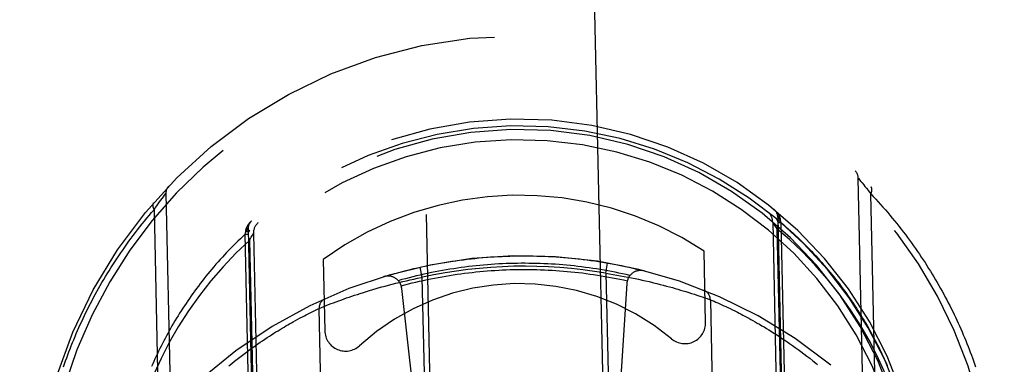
# Model space of a CAD drawing. Header units: inches. Extents: x 0 to 198, y 0 to 128.
# Tile 19 of 102: x 67.292 to 68.714, y 59.43 to 59.927. Entities that reach past the tile are written whole.
import ezdxf

# ---------------------------------------------------------------- set-up
doc = ezdxf.new("R2010")
doc.units = ezdxf.units.IN
doc.header["$LTSCALE"] = 10.872093
doc.header["$MEASUREMENT"] = 0
doc.linetypes.add('HIDDEN', pattern=[0.2, 0.1, -0.1])
doc.layers.get('0').update_dxf_attribs({"linetype": 'CONTINUOUS'})
doc.layers.add('DEFAULT_2', color=8, linetype='HIDDEN')
doc.layers.add('DIMENSIONS', color=7, linetype='CONTINUOUS')
doc.styles.get("Standard").update_dxf_attribs({"font": 'arial.ttf'})
doc.dimstyles.new('DIMSTYLE_1', dxfattribs={"dimtxt": 0.872093, "dimasz": 1.162791, "dimexe": 0.09, "dimexo": 0.07, "dimgap": 0.0375, "dimtad": 0, "dimtih": 1, "dimtoh": 1, "dimzin": 4, "dimdsep": 46, "dimtxsty": 'Standard', "dimblk": '_FILLED', "dimblk1": '_FILLED', "dimblk2": '_FILLED', "dimcen": 0.09, "dimazin": 1, "dimtfac": 1, "dimtofl": 0, "dimtmove": 0, "dimatfit": 3, "dimldrblk": '_FILLED', "dimfxl": 0, "dimtolj": 1, "dimtzin": 4, "dimarcsym": 0})

# ---------------------------------------------------------------- blocks, each defined once
blk = doc.blocks.new('_FILLED')
at = {"color": 0, "linetype": 'ByBlock'}
blk.add_solid([(0, 0), (-1, 0.2), (-1, -0.2)], dxfattribs=at)
blk = doc.blocks.new('*D24')
at = {"layer": 'DIMENSIONS', "color": 2, "linetype": 'Continuous'}
for p, q in [((64.2848, 74.5901), (61.9805, 74.5901)), ((65.5348, 74.5901), (67.8604, 74.5901))]:
    blk.add_line(p, q, dxfattribs=at)
at = {"layer": 'DIMENSIONS', "color": 2, "linetype": 'Continuous', "xscale": 1.1627906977, "yscale": 1.1627906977, "zscale": 1.1627906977}
blk.add_blockref('_FILLED', (64.2848, 74.5901), dxfattribs=at)
at = {"layer": 'DIMENSIONS', "color": 2, "linetype": 'Continuous', "xscale": 1.1627906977, "yscale": 1.1627906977, "zscale": 1.1627906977, "rotation": 180}
blk.add_blockref('_FILLED', (65.5348, 74.5901), dxfattribs=at)
at = {"layer": 'DIMENSIONS', "color": 2, "linetype": 'Continuous', "insert": (61.5445, 75.0261), "char_height": 0.87209, "width": 2.369888, "attachment_point": 3, "line_spacing_factor": 0.9}
blk.add_mtext('1.25', dxfattribs=at)

msp = doc.modelspace()

# ---------------------------------------------------------------- linework, layer by layer
at = {"layer": 'DEFAULT_2', "color": 8, "linetype": 'HIDDEN'}
for p, q in [((67.6869, 68.3418), (67.9359, 57.0901)), ((68.1859, 57.0956), (67.9368, 68.3473)), ((68.5033, 59.699), (68.5034, 59.6989)), ((68.5247, 58.7317), (68.5033, 59.699)), ((68.5034, 59.6989), (68.5034, 59.6989)), ((68.5034, 59.6989), (68.5035, 59.6988)), ((68.5035, 59.6988), (68.5053, 59.6966)), ((68.5053, 59.6966), (68.5072, 59.6943)), ((68.5072, 59.6943), (68.5091, 59.692)), ((68.5091, 59.692), (68.5111, 59.6895)), ((68.5111, 59.6895), (68.513, 59.6871)), ((68.513, 59.6871), (68.5152, 59.6844)), ((67.4962, 59.667), (67.4981, 59.6696)), ((67.4981, 59.6696), (67.4999, 59.672)), ((67.4999, 59.672), (67.5017, 59.6744)), ((67.5017, 59.6744), (67.5034, 59.6766)), ((67.5035, 59.6768), (67.5036, 59.6769)), ((67.5036, 59.6769), (67.525, 58.7096)), ((68.5176, 59.6813), (68.5197, 59.6785)), ((68.5197, 59.6785), (68.5214, 59.6763)), ((68.5418, 58.7552), (68.5214, 59.6763)), ((67.4865, 59.6534), (67.4886, 59.6564)), ((67.4865, 59.6534), (67.5069, 58.7323)), ((67.4886, 59.6564), (67.4906, 59.6592)), ((67.4906, 59.6592), (67.4924, 59.6617)), ((67.4924, 59.6617), (67.4944, 59.6646)), ((67.4944, 59.6646), (67.4962, 59.667)), ((68.387, 59.6426), (68.4095, 58.6267)), ((68.3871, 59.6388), (68.3906, 59.6389)), ((68.3901, 59.6415), (68.3903, 59.6408)), ((68.3903, 59.6408), (68.3906, 59.6389)), ((68.3906, 59.6389), (68.3916, 59.6351)), ((67.6222, 59.6257), (67.6447, 58.6097)), ((68.3797, 59.6356), (68.4019, 58.6328)), ((68.38, 59.6351), (68.3811, 59.6334)), ((68.3811, 59.6334), (68.383, 59.6303)), ((68.383, 59.6303), (68.3858, 59.6259)), ((68.3858, 59.6259), (68.4076, 58.6402)), ((68.3872, 59.635), (68.3916, 59.6351)), ((68.3916, 59.6351), (68.4145, 58.6018)), ((67.618, 59.618), (67.6189, 59.6218)), ((67.618, 59.618), (67.6224, 59.618)), ((67.6409, 58.5847), (67.618, 59.618)), ((67.6189, 59.6218), (67.6191, 59.6237)), ((67.6189, 59.6218), (67.6223, 59.6219)), ((67.6191, 59.6237), (67.6192, 59.6244)), ((67.6242, 59.609), (67.6268, 59.6136)), ((67.6268, 59.6136), (67.6286, 59.6167)), ((67.6299, 59.619), (67.6521, 58.6162)), ((67.6242, 59.609), (67.6461, 58.6234)), ((68.2829, 59.4909), (68.2806, 59.5937)), ((67.7307, 59.5815), (67.733, 59.4787)), ((67.8738, 59.5558), (67.8706, 59.5705)), ((68.1388, 59.5617), (68.1414, 59.5765)), ((67.8615, 59.5533), (67.8668, 59.5544)), ((67.8896, 58.8419), (67.8738, 59.5558)), ((68.1388, 59.5617), (68.1441, 59.5609)), ((68.1388, 59.5617), (68.1546, 58.8478)), ((68.1441, 59.5609), (68.1494, 59.56)), ((68.1494, 59.56), (68.1547, 59.5591)), ((68.1547, 59.5591), (68.16, 59.5581)), ((68.16, 59.5581), (68.1653, 59.5572)), ((68.1653, 59.5572), (68.1706, 59.5562)), ((68.1706, 59.5562), (68.1758, 59.5551)), ((68.1758, 59.5551), (68.181, 59.5541)), ((68.181, 59.5541), (68.1862, 59.553)), ((67.8024, 59.5382), (67.8071, 59.5396)), ((67.8071, 59.5396), (67.8103, 59.5405)), ((67.8103, 59.5405), (67.8152, 59.5419)), ((67.8152, 59.5419), (67.8202, 59.5432)), ((67.8202, 59.5432), (67.8252, 59.5446)), ((67.8252, 59.5446), (67.8303, 59.5459)), ((67.8303, 59.5459), (67.8354, 59.5472)), ((67.8354, 59.5472), (67.8406, 59.5485)), ((67.8406, 59.5485), (67.8458, 59.5497)), ((67.844, 59.5399), (67.8817, 59.2014)), ((67.8458, 59.5497), (67.851, 59.5509)), ((67.851, 59.5509), (67.8563, 59.5521)), ((67.8563, 59.5521), (67.8615, 59.5533)), ((68.1693, 59.5471), (68.1466, 59.2072)), ((68.1862, 59.553), (68.1913, 59.5519)), ((68.1913, 59.5519), (68.1963, 59.5507)), ((68.1963, 59.5507), (68.2013, 59.5496)), ((68.2078, 59.548), (68.2126, 59.5469)), ((68.2126, 59.5469), (68.2172, 59.5457)), ((68.2172, 59.5457), (68.2218, 59.5445)), ((68.2218, 59.5445), (68.2263, 59.5433)), ((68.2263, 59.5433), (68.2307, 59.5421)), ((68.2307, 59.5421), (68.2349, 59.541)), ((68.2349, 59.541), (68.239, 59.5398)), ((68.239, 59.5398), (68.243, 59.5387)), ((67.761, 59.5248), (67.7645, 59.5261)), ((67.7645, 59.5261), (67.7682, 59.5273)), ((67.7682, 59.5273), (67.772, 59.5286)), ((67.772, 59.5286), (67.776, 59.53)), ((67.776, 59.53), (67.7801, 59.5313)), ((67.7801, 59.5313), (67.7843, 59.5327)), ((67.7843, 59.5327), (67.7887, 59.534)), ((67.7887, 59.534), (67.7931, 59.5354)), ((67.7931, 59.5354), (67.7977, 59.5368)), ((67.7977, 59.5368), (67.8024, 59.5382)), ((68.243, 59.5387), (68.2468, 59.5375)), ((68.2468, 59.5375), (68.2505, 59.5364)), ((68.2505, 59.5364), (68.2541, 59.5354)), ((68.2541, 59.5354), (68.2585, 59.534)), ((68.2585, 59.534), (68.2627, 59.5327)), ((68.2627, 59.5327), (68.2666, 59.5314)), ((68.2666, 59.5314), (68.2702, 59.5302)), ((68.2702, 59.5302), (68.2743, 59.5289)), ((68.2743, 59.5289), (68.2779, 59.5277)), ((68.2779, 59.5277), (68.2816, 59.5264)), ((68.2816, 59.5264), (68.285, 59.5252)), ((68.285, 59.5252), (68.2885, 59.524)), ((67.7388, 58.88), (67.7248, 59.5111)), ((67.7248, 59.5111), (67.7249, 59.5111)), ((67.7249, 59.5111), (67.7282, 59.5125)), ((67.7282, 59.5125), (67.7317, 59.5138)), ((67.7317, 59.5138), (67.7351, 59.5152)), ((67.7351, 59.5152), (67.7384, 59.5165)), ((67.7384, 59.5165), (67.7422, 59.518)), ((67.7422, 59.518), (67.7456, 59.5192)), ((67.7456, 59.5192), (67.7493, 59.5206)), ((67.7493, 59.5206), (67.7533, 59.5221)), ((67.7533, 59.5221), (67.7576, 59.5236)), ((67.7576, 59.5236), (67.761, 59.5248)), ((68.2885, 59.524), (68.2895, 59.5236)), ((68.2895, 59.5236), (68.2896, 59.5236)), ((68.2897, 59.5236), (68.2897, 59.5236)), ((68.2897, 59.5236), (68.2922, 59.5225)), ((68.2897, 59.5236), (68.3036, 58.8925)), ((68.2922, 59.5225), (68.2951, 59.5213)), ((68.2951, 59.5213), (68.2978, 59.5201)), ((68.2978, 59.5201), (68.3004, 59.5189)), ((68.3004, 59.5189), (68.3033, 59.5176)), ((68.3033, 59.5176), (68.3065, 59.5161)), ((68.3065, 59.5161), (68.3092, 59.5149)), ((68.3092, 59.5149), (68.312, 59.5136)), ((68.312, 59.5136), (68.315, 59.5122)), ((68.315, 59.5122), (68.3182, 59.5107)), ((67.6943, 59.4955), (67.6976, 59.4973)), ((67.6976, 59.4973), (67.7007, 59.4989)), ((67.7007, 59.4989), (67.7036, 59.5005)), ((67.7036, 59.5005), (67.7063, 59.5019)), ((67.7063, 59.5019), (67.7089, 59.5032)), ((67.7089, 59.5032), (67.712, 59.5048)), ((67.712, 59.5048), (67.7148, 59.5062)), ((67.7148, 59.5062), (67.7179, 59.5077)), ((67.7179, 59.5077), (67.7208, 59.5091)), ((67.7208, 59.5091), (67.7234, 59.5104)), ((68.3182, 59.5107), (68.3216, 59.509)), ((68.3216, 59.509), (68.3251, 59.5073)), ((68.3251, 59.5073), (68.3288, 59.5054)), ((68.3288, 59.5054), (68.3313, 59.5041)), ((68.3313, 59.5041), (68.334, 59.5028)), ((68.334, 59.5028), (68.3367, 59.5013)), ((68.3367, 59.5013), (68.3394, 59.4999)), ((68.3394, 59.4999), (68.3423, 59.4984)), ((68.3423, 59.4984), (68.3452, 59.4968)), ((68.3452, 59.4968), (68.3482, 59.4952)), ((67.6685, 59.4807), (67.6714, 59.4824)), ((67.6714, 59.4824), (67.6742, 59.4841)), ((67.6742, 59.4841), (67.677, 59.4857)), ((67.677, 59.4857), (67.6797, 59.4873)), ((67.6797, 59.4873), (67.6823, 59.4888)), ((67.6823, 59.4888), (67.6848, 59.4902)), ((67.6848, 59.4902), (67.6873, 59.4917)), ((67.6873, 59.4917), (67.6909, 59.4937)), ((67.6909, 59.4937), (67.6943, 59.4955)), ((68.3482, 59.4952), (68.3512, 59.4935)), ((68.3512, 59.4935), (68.3543, 59.4917)), ((68.3543, 59.4917), (68.3575, 59.4899)), ((68.3575, 59.4899), (68.3607, 59.4881)), ((68.3607, 59.4881), (68.364, 59.4861)), ((68.364, 59.4861), (68.3674, 59.4842)), ((68.3674, 59.4842), (68.3708, 59.4821)), ((67.6465, 59.4667), (67.6499, 59.4689)), ((67.6499, 59.4689), (67.6531, 59.471)), ((67.6531, 59.471), (67.6563, 59.4731)), ((67.6563, 59.4731), (67.6594, 59.4751)), ((67.6594, 59.4751), (67.6625, 59.477)), ((67.6625, 59.477), (67.6655, 59.4788)), ((67.6655, 59.4788), (67.6685, 59.4807)), ((68.3708, 59.4821), (68.3743, 59.48)), ((68.3743, 59.48), (68.3778, 59.4778)), ((68.3778, 59.4778), (68.3814, 59.4755)), ((68.3814, 59.4755), (68.3851, 59.4732)), ((68.3851, 59.4732), (68.3888, 59.4708)), ((68.3888, 59.4708), (68.3926, 59.4683)), ((68.3926, 59.4683), (68.3964, 59.4657)), ((67.6255, 59.4521), (67.6291, 59.4547)), ((67.6291, 59.4547), (67.6327, 59.4572)), ((67.6327, 59.4572), (67.6363, 59.4597)), ((67.6363, 59.4597), (67.6397, 59.4621)), ((67.6397, 59.4621), (67.6432, 59.4644)), ((67.6432, 59.4644), (67.6465, 59.4667)), ((68.3964, 59.4657), (68.4003, 59.4631)), ((68.4003, 59.4631), (68.4042, 59.4604)), ((68.4042, 59.4604), (68.4082, 59.4576)), ((68.4082, 59.4576), (68.4123, 59.4547)), ((68.4123, 59.4547), (68.4164, 59.4518)), ((67.6065, 59.4378), (67.6104, 59.4408)), ((67.6104, 59.4408), (67.6143, 59.4437)), ((67.6143, 59.4437), (67.618, 59.4466)), ((67.618, 59.4466), (67.6218, 59.4494)), ((67.6218, 59.4494), (67.6255, 59.4521)), ((68.4164, 59.4518), (68.4205, 59.4487)), ((68.4205, 59.4487), (68.4247, 59.4456)), ((68.4247, 59.4456), (68.429, 59.4423)), ((68.429, 59.4423), (68.4333, 59.439)), ((67.5945, 59.4282), (67.5986, 59.4315)), ((67.5986, 59.4315), (67.6026, 59.4347)), ((67.6026, 59.4347), (67.6065, 59.4378)), ((68.4333, 59.439), (68.4376, 59.4356))]:
    msp.add_line(p, q, dxfattribs=at)
for points in [[(68.5152, 59.6844), (68.5171, 59.6819), (68.5176, 59.6813)], [(68.5214, 59.6763), (68.5215, 59.6766), (68.5217, 59.6768), (68.5218, 59.6771), (68.5219, 59.6773), (68.522, 59.6776), (68.5221, 59.6778), (68.5222, 59.6781), (68.5223, 59.6783), (68.5224, 59.6786), (68.5225, 59.6788), (68.5226, 59.6791), (68.5226, 59.6793), (68.5227, 59.6796), (68.5228, 59.6798), (68.5228, 59.68), (68.5229, 59.6803), (68.5229, 59.6805), (68.523, 59.6808), (68.523, 59.681), (68.523, 59.6812), (68.5231, 59.6815), (68.5231, 59.6817), (68.5231, 59.6819), (68.5231, 59.6821), (68.5231, 59.6823), (68.5231, 59.6826), (68.5231, 59.6828), (68.5231, 59.683), (68.5231, 59.6832), (68.523, 59.6834), (68.523, 59.6836), (68.523, 59.6838), (68.5229, 59.684), (68.5229, 59.6842), (68.5228, 59.6844), (68.5228, 59.6845), (68.5227, 59.6847), (68.5227, 59.6849), (68.5226, 59.6851), (68.5225, 59.6852), (68.5224, 59.6854), (68.5223, 59.6855), (68.5222, 59.6857), (68.5221, 59.6858), (68.522, 59.686), (68.5219, 59.6861), (68.5218, 59.6863), (68.5217, 59.6864)], [(67.5034, 59.6766), (67.5035, 59.6768), (67.5035, 59.6768)], [(68.5214, 59.6763), (68.525, 59.6725), (68.5286, 59.6686), (68.5321, 59.6648), (68.5356, 59.6609), (68.539, 59.657), (68.5424, 59.6531), (68.5458, 59.6492), (68.5491, 59.6453), (68.5524, 59.6413), (68.5557, 59.6374), (68.5589, 59.6334), (68.562, 59.6295), (68.5652, 59.6255), (68.5682, 59.6215), (68.5713, 59.6175), (68.5743, 59.6135), (68.5773, 59.6094), (68.5802, 59.6054), (68.5831, 59.6014), (68.586, 59.5973), (68.5888, 59.5933), (68.5916, 59.5892), (68.5943, 59.5851), (68.597, 59.581), (68.5997, 59.577), (68.6023, 59.5729), (68.6049, 59.5688), (68.6075, 59.5647), (68.61, 59.5605), (68.6125, 59.5564), (68.6149, 59.5523), (68.6173, 59.5482), (68.6197, 59.544), (68.6221, 59.5399), (68.6244, 59.5357), (68.6266, 59.5316), (68.6289, 59.5274), (68.6311, 59.5233), (68.6332, 59.5191), (68.6354, 59.515), (68.6375, 59.5108), (68.6396, 59.5066), (68.6416, 59.5024), (68.6436, 59.4983), (68.6456, 59.4941), (68.6475, 59.4899), (68.6494, 59.4857), (68.6513, 59.4815), (68.6531, 59.4773), (68.6549, 59.4731), (68.6567, 59.4689), (68.6584, 59.4647), (68.6601, 59.4605), (68.6618, 59.4563), (68.6634, 59.4521), (68.6651, 59.4479), (68.6666, 59.4437), (68.6682, 59.4395), (68.6697, 59.4353), (68.6712, 59.4311), (68.6727, 59.4269)], [(67.3557, 59.4267), (67.3573, 59.4311), (67.3588, 59.4354), (67.3604, 59.4398), (67.362, 59.4441), (67.3636, 59.4485), (67.3653, 59.4529), (67.367, 59.4572), (67.3688, 59.4616), (67.3706, 59.4659), (67.3724, 59.4703), (67.3742, 59.4746), (67.3761, 59.479), (67.3781, 59.4833), (67.38, 59.4877), (67.382, 59.492), (67.384, 59.4964), (67.3861, 59.5007), (67.3882, 59.505), (67.3904, 59.5094), (67.3925, 59.5137), (67.3947, 59.518), (67.397, 59.5224), (67.3993, 59.5267), (67.4016, 59.531), (67.404, 59.5353), (67.4064, 59.5397), (67.4088, 59.544), (67.4113, 59.5483), (67.4138, 59.5526), (67.4164, 59.5569), (67.419, 59.5611), (67.4216, 59.5654), (67.4243, 59.5697), (67.427, 59.574), (67.4298, 59.5782), (67.4326, 59.5825), (67.4354, 59.5867), (67.4383, 59.591), (67.4412, 59.5952), (67.4442, 59.5994), (67.4472, 59.6037), (67.4502, 59.6079), (67.4533, 59.6121), (67.4564, 59.6162), (67.4596, 59.6204), (67.4628, 59.6246), (67.4661, 59.6287), (67.4694, 59.6329), (67.4727, 59.637), (67.4761, 59.6411), (67.4795, 59.6452), (67.483, 59.6493), (67.4865, 59.6534)], [(67.4858, 59.6635), (67.4857, 59.6633), (67.4856, 59.6632), (67.4855, 59.6631), (67.4854, 59.6629), (67.4853, 59.6627), (67.4852, 59.6626), (67.4851, 59.6624), (67.485, 59.6623), (67.485, 59.6621), (67.4849, 59.6619), (67.4848, 59.6617), (67.4848, 59.6616), (67.4847, 59.6614), (67.4847, 59.6612), (67.4846, 59.661), (67.4846, 59.6608), (67.4846, 59.6606), (67.4846, 59.6604), (67.4846, 59.6602), (67.4845, 59.66), (67.4845, 59.6598), (67.4845, 59.6596), (67.4845, 59.6594), (67.4846, 59.6591), (67.4846, 59.6589), (67.4846, 59.6587), (67.4846, 59.6585), (67.4847, 59.6582), (67.4847, 59.658), (67.4848, 59.6578), (67.4848, 59.6575), (67.4849, 59.6573), (67.4849, 59.6571), (67.485, 59.6568), (67.4851, 59.6566), (67.4851, 59.6564), (67.4852, 59.6561), (67.4853, 59.6559), (67.4854, 59.6556), (67.4855, 59.6554), (67.4856, 59.6551), (67.4857, 59.6549), (67.4859, 59.6546), (67.486, 59.6544), (67.4861, 59.6541), (67.4862, 59.6539), (67.4864, 59.6536), (67.4865, 59.6534)], [(68.3815, 59.6539), (68.3817, 59.6537), (68.3819, 59.6536), (68.3821, 59.6534), (68.3823, 59.6532), (68.3825, 59.6531), (68.3827, 59.6529), (68.3829, 59.6527), (68.383, 59.6526), (68.3832, 59.6524), (68.3834, 59.6522), (68.3836, 59.652), (68.3838, 59.6519), (68.384, 59.6517), (68.3841, 59.6515), (68.3843, 59.6513), (68.3845, 59.6511), (68.3847, 59.6509), (68.3848, 59.6507), (68.385, 59.6505), (68.3852, 59.6503), (68.3853, 59.6502), (68.3855, 59.65), (68.3857, 59.6498), (68.3858, 59.6496), (68.386, 59.6494), (68.3861, 59.6492), (68.3863, 59.649), (68.3864, 59.6487), (68.3866, 59.6485), (68.3867, 59.6483), (68.3869, 59.6481), (68.387, 59.6479), (68.3872, 59.6477), (68.3873, 59.6475), (68.3874, 59.6473), (68.3876, 59.6471), (68.3877, 59.6468), (68.3878, 59.6466), (68.388, 59.6464), (68.3881, 59.6462), (68.3882, 59.646), (68.3883, 59.6457), (68.3885, 59.6455), (68.3886, 59.6453), (68.3887, 59.6451), (68.3888, 59.6448), (68.3889, 59.6446), (68.389, 59.6444), (68.3891, 59.6441), (68.3892, 59.6439), (68.3893, 59.6437), (68.3894, 59.6434), (68.3895, 59.6432), (68.3896, 59.6429), (68.3897, 59.6427), (68.3898, 59.6425), (68.3899, 59.6422), (68.3899, 59.642), (68.39, 59.6417), (68.3901, 59.6415)], [(68.3858, 59.6259), (68.3866, 59.6282), (68.3871, 59.6305), (68.3874, 59.6327), (68.3874, 59.6347), (68.387, 59.6366), (68.3864, 59.6383), (68.3855, 59.6398), (68.3844, 59.6409)], [(68.3869, 59.6441), (68.387, 59.644), (68.387, 59.6439), (68.387, 59.6438), (68.387, 59.6437), (68.3871, 59.6436), (68.3871, 59.6435), (68.3872, 59.6434), (68.3872, 59.6433), (68.3873, 59.6432), (68.3874, 59.6432), (68.3875, 59.6431), (68.3875, 59.643), (68.3876, 59.6429), (68.3877, 59.6428), (68.3878, 59.6427), (68.3879, 59.6426), (68.3881, 59.6425), (68.3882, 59.6424), (68.3883, 59.6424), (68.3884, 59.6423), (68.3886, 59.6422), (68.3887, 59.6421), (68.3889, 59.642), (68.389, 59.642), (68.3892, 59.6419), (68.3894, 59.6418), (68.3895, 59.6417), (68.3897, 59.6416), (68.3899, 59.6416), (68.3901, 59.6415)], [(68.387, 59.6426), (68.3871, 59.6425), (68.3871, 59.6425), (68.3871, 59.6424), (68.3871, 59.6423), (68.3871, 59.6423), (68.3872, 59.6422), (68.3872, 59.6422), (68.3873, 59.6421), (68.3873, 59.642), (68.3874, 59.642), (68.3874, 59.6419), (68.3875, 59.6418), (68.3876, 59.6418), (68.3877, 59.6417), (68.3878, 59.6417), (68.3879, 59.6416), (68.388, 59.6416), (68.3881, 59.6415), (68.3882, 59.6414), (68.3883, 59.6414), (68.3885, 59.6413), (68.3886, 59.6413), (68.3887, 59.6412), (68.3889, 59.6412), (68.389, 59.6411), (68.3892, 59.6411), (68.3894, 59.641), (68.3895, 59.641), (68.3897, 59.6409), (68.3899, 59.6409), (68.3901, 59.6408), (68.3903, 59.6408)], [(67.6191, 59.6237), (67.6193, 59.6238), (67.6195, 59.6238), (67.6197, 59.6239), (67.6198, 59.6239), (67.62, 59.624), (67.6202, 59.624), (67.6203, 59.6241), (67.6205, 59.6242), (67.6206, 59.6242), (67.6207, 59.6243), (67.6209, 59.6243), (67.621, 59.6244), (67.6211, 59.6245), (67.6212, 59.6245), (67.6213, 59.6246), (67.6214, 59.6246), (67.6215, 59.6247), (67.6216, 59.6248), (67.6217, 59.6248), (67.6218, 59.6249), (67.6219, 59.625), (67.6219, 59.625), (67.622, 59.6251), (67.622, 59.6252), (67.6221, 59.6252), (67.6221, 59.6253), (67.6222, 59.6253), (67.6222, 59.6254), (67.6222, 59.6255), (67.6222, 59.6255), (67.6222, 59.6256), (67.6222, 59.6257)], [(67.6192, 59.6244), (67.6193, 59.6247), (67.6194, 59.6249), (67.6194, 59.6252), (67.6195, 59.6254), (67.6196, 59.6257), (67.6197, 59.6259), (67.6197, 59.6262), (67.6198, 59.6264), (67.6199, 59.6266), (67.62, 59.6269), (67.6201, 59.6271), (67.6202, 59.6273), (67.6203, 59.6276), (67.6204, 59.6278), (67.6205, 59.6281), (67.6206, 59.6283), (67.6207, 59.6285), (67.6208, 59.6287), (67.6209, 59.629), (67.621, 59.6292), (67.6212, 59.6294), (67.6213, 59.6297), (67.6214, 59.6299), (67.6215, 59.6301), (67.6216, 59.6303), (67.6218, 59.6305), (67.6219, 59.6308), (67.622, 59.631), (67.6222, 59.6312), (67.6223, 59.6314), (67.6224, 59.6316), (67.6226, 59.6318), (67.6227, 59.6321), (67.6229, 59.6323), (67.623, 59.6325), (67.6232, 59.6327), (67.6233, 59.6329), (67.6235, 59.6331), (67.6236, 59.6333), (67.6238, 59.6335), (67.6239, 59.6337), (67.6241, 59.6339), (67.6243, 59.6341), (67.6244, 59.6343), (67.6246, 59.6345), (67.6248, 59.6347), (67.6249, 59.6349), (67.6251, 59.6351), (67.6253, 59.6352), (67.6254, 59.6354), (67.6256, 59.6356), (67.6258, 59.6358), (67.626, 59.636), (67.6262, 59.6362), (67.6263, 59.6363), (67.6265, 59.6365), (67.6267, 59.6367), (67.6269, 59.6369), (67.6271, 59.637), (67.6273, 59.6372)], [(67.6192, 59.6244), (67.6194, 59.6245), (67.6196, 59.6246), (67.6198, 59.6247), (67.62, 59.6248), (67.6201, 59.6249), (67.6203, 59.6249), (67.6204, 59.625), (67.6206, 59.6251), (67.6207, 59.6252), (67.6209, 59.6253), (67.621, 59.6254), (67.6211, 59.6255), (67.6212, 59.6256), (67.6213, 59.6257), (67.6214, 59.6257), (67.6215, 59.6258), (67.6216, 59.6259), (67.6217, 59.626), (67.6218, 59.6261), (67.6219, 59.6262), (67.6219, 59.6263), (67.622, 59.6264), (67.6221, 59.6265), (67.6221, 59.6266), (67.6222, 59.6267), (67.6222, 59.6268), (67.6222, 59.6269), (67.6222, 59.627), (67.6223, 59.6271), (67.6223, 59.6272)], [(68.3797, 59.6356), (68.3798, 59.6355), (68.38, 59.6351)], [(68.5208, 59.4616), (68.5069, 59.4857), (68.4919, 59.5091), (68.4756, 59.5319), (68.4583, 59.5536), (68.4404, 59.574), (68.4221, 59.593), (68.4039, 59.6103), (68.3858, 59.6259)], [(68.3916, 59.6351), (68.3952, 59.632), (68.3988, 59.6289), (68.4023, 59.6258), (68.4058, 59.6226), (68.4093, 59.6195), (68.4127, 59.6163), (68.4161, 59.6131), (68.4194, 59.6099), (68.4227, 59.6067), (68.426, 59.6034), (68.4292, 59.6002), (68.4324, 59.5969), (68.4356, 59.5936), (68.4387, 59.5903), (68.4418, 59.587), (68.4448, 59.5837), (68.4478, 59.5803), (68.4508, 59.577), (68.4538, 59.5736), (68.4567, 59.5702), (68.4595, 59.5668), (68.4624, 59.5634), (68.4652, 59.56), (68.4679, 59.5566), (68.4706, 59.5532), (68.4733, 59.5497), (68.476, 59.5463), (68.4786, 59.5428), (68.4812, 59.5393), (68.4837, 59.5359), (68.4863, 59.5324), (68.4887, 59.5289), (68.4912, 59.5254), (68.4936, 59.5219), (68.496, 59.5184), (68.4983, 59.5148), (68.5006, 59.5113), (68.5029, 59.5078), (68.5052, 59.5042), (68.5074, 59.5007), (68.5096, 59.4971), (68.5117, 59.4936), (68.5138, 59.49), (68.5159, 59.4864), (68.518, 59.4829), (68.52, 59.4793), (68.522, 59.4757), (68.5239, 59.4721), (68.5259, 59.4685), (68.5278, 59.4649), (68.5296, 59.4613), (68.5315, 59.4577), (68.5333, 59.4541), (68.535, 59.4505), (68.5368, 59.4469), (68.5385, 59.4433), (68.5402, 59.4397), (68.5418, 59.4361), (68.5434, 59.4324), (68.545, 59.4288)], [(67.618, 59.618), (67.6145, 59.6147), (67.6111, 59.6115), (67.6077, 59.6082), (67.6044, 59.6049), (67.6011, 59.6016), (67.5978, 59.5983), (67.5945, 59.5949), (67.5913, 59.5916), (67.5882, 59.5882), (67.5851, 59.5848), (67.582, 59.5814), (67.5789, 59.578), (67.5759, 59.5746), (67.5729, 59.5711), (67.57, 59.5677), (67.5671, 59.5642), (67.5643, 59.5608), (67.5614, 59.5573), (67.5586, 59.5538), (67.5559, 59.5503), (67.5532, 59.5468), (67.5505, 59.5432), (67.5478, 59.5397), (67.5452, 59.5362), (67.5427, 59.5326), (67.5401, 59.5291), (67.5376, 59.5255), (67.5352, 59.5219), (67.5327, 59.5183), (67.5304, 59.5148), (67.528, 59.5112), (67.5257, 59.5076), (67.5234, 59.504), (67.5211, 59.5003), (67.5189, 59.4967), (67.5167, 59.4931), (67.5146, 59.4895), (67.5124, 59.4858), (67.5103, 59.4822), (67.5083, 59.4786), (67.5063, 59.4749), (67.5043, 59.4713), (67.5023, 59.4676), (67.5004, 59.464), (67.4985, 59.4603), (67.4967, 59.4566), (67.4948, 59.453), (67.493, 59.4493), (67.4913, 59.4456), (67.4895, 59.4419), (67.4878, 59.4383), (67.4862, 59.4346), (67.4845, 59.4309), (67.4829, 59.4272)], [(67.625, 59.6241), (67.6239, 59.6229), (67.623, 59.6214), (67.6225, 59.6197), (67.6223, 59.6178), (67.6223, 59.6157), (67.6227, 59.6136), (67.6233, 59.6113), (67.6242, 59.609)], [(67.6286, 59.6167), (67.6296, 59.6185), (67.6298, 59.6189), (67.6299, 59.619)], [(67.6242, 59.609), (67.6048, 59.5906), (67.5863, 59.5712), (67.5687, 59.5508), (67.5519, 59.5296), (67.5361, 59.5073), (67.5215, 59.4845), (67.5084, 59.4618), (67.4966, 59.4389)], [(67.8184, 59.5569), (67.8237, 59.5585), (67.8291, 59.56), (67.8345, 59.5615), (67.8399, 59.563), (67.8453, 59.5644), (67.8507, 59.5658), (67.8561, 59.5671), (67.8616, 59.5684), (67.867, 59.5697), (67.8725, 59.5709), (67.878, 59.5721), (67.8835, 59.5732), (67.889, 59.5743), (67.8945, 59.5753), (67.9, 59.5763), (67.9055, 59.5773), (67.911, 59.5782), (67.9165, 59.579), (67.9221, 59.5798), (67.9276, 59.5806), (67.9332, 59.5813), (67.9387, 59.582), (67.9443, 59.5826), (67.9498, 59.5832), (67.9554, 59.5838), (67.961, 59.5843), (67.9666, 59.5847), (67.9722, 59.5852), (67.9777, 59.5855), (67.9833, 59.5859), (67.9889, 59.5861), (67.9945, 59.5864), (68.0001, 59.5866), (68.0057, 59.5867), (68.0113, 59.5868), (68.0169, 59.5869), (68.0225, 59.5869), (68.0281, 59.5868), (68.0337, 59.5868), (68.0393, 59.5866), (68.0449, 59.5865), (68.0505, 59.5863), (68.056, 59.586), (68.0616, 59.5857), (68.0672, 59.5854), (68.0728, 59.585), (68.0784, 59.5845), (68.084, 59.5841), (68.0895, 59.5835), (68.0951, 59.583), (68.1007, 59.5824), (68.1062, 59.5817), (68.1118, 59.581), (68.1173, 59.5802), (68.1229, 59.5795), (68.1284, 59.5786), (68.1339, 59.5777), (68.1394, 59.5768), (68.145, 59.5759), (68.1505, 59.5748), (68.156, 59.5738), (68.1614, 59.5727), (68.1669, 59.5715), (68.1724, 59.5704), (68.1778, 59.5691), (68.1833, 59.5678), (68.1887, 59.5665), (68.1942, 59.5652)], [(68.1737, 59.5584), (68.1684, 59.5597), (68.1631, 59.5608), (68.1577, 59.562), (68.1523, 59.5631), (68.147, 59.5641), (68.1416, 59.5651), (68.1362, 59.5661), (68.1309, 59.567), (68.1255, 59.5679), (68.1201, 59.5687), (68.1147, 59.5695), (68.1093, 59.5702), (68.1038, 59.5709), (68.0984, 59.5716), (68.093, 59.5722), (68.0876, 59.5727), (68.0821, 59.5733), (68.0767, 59.5737), (68.0713, 59.5742), (68.0658, 59.5746), (68.0604, 59.5749), (68.055, 59.5752), (68.0495, 59.5755), (68.0441, 59.5757), (68.0386, 59.5758), (68.0332, 59.576), (68.0277, 59.576), (68.0223, 59.5761), (68.0168, 59.5761), (68.0114, 59.576), (68.0059, 59.5759), (68.0005, 59.5758), (67.995, 59.5756), (67.9896, 59.5754), (67.9842, 59.5751), (67.9787, 59.5748), (67.9733, 59.5744), (67.9678, 59.574), (67.9624, 59.5735), (67.957, 59.573), (67.9516, 59.5725), (67.9461, 59.5719), (67.9407, 59.5713), (67.9353, 59.5706), (67.9299, 59.5699), (67.9245, 59.5691), (67.9191, 59.5683), (67.9137, 59.5675), (67.9083, 59.5666), (67.903, 59.5657), (67.8976, 59.5647), (67.8922, 59.5637), (67.8869, 59.5626), (67.8815, 59.5615), (67.8762, 59.5603), (67.8709, 59.5591), (67.8655, 59.5579), (67.8602, 59.5566), (67.8549, 59.5553), (67.8496, 59.5539), (67.8443, 59.5525), (67.8391, 59.551)], [(67.8433, 59.5436), (67.8486, 59.545), (67.8539, 59.5463), (67.8592, 59.5477), (67.8646, 59.549), (67.8699, 59.5502), (67.8753, 59.5514), (67.8807, 59.5526), (67.8861, 59.5537), (67.8915, 59.5548), (67.8969, 59.5558), (67.9023, 59.5568), (67.9077, 59.5577), (67.9131, 59.5586), (67.9186, 59.5594), (67.924, 59.5603), (67.9294, 59.561), (67.9349, 59.5617), (67.9403, 59.5624), (67.9458, 59.563), (67.9513, 59.5636), (67.9567, 59.5642), (67.9622, 59.5647), (67.9677, 59.5651), (67.9732, 59.5655), (67.9787, 59.5659), (67.9842, 59.5662), (67.9896, 59.5665), (67.9951, 59.5667), (68.0006, 59.5669), (68.0061, 59.5671)], [(67.8668, 59.5544), (67.8721, 59.5555), (67.8738, 59.5558)], [(68.0061, 59.5671), (68.0116, 59.5672), (68.0171, 59.5672), (68.0226, 59.5672), (68.0281, 59.5672), (68.0336, 59.5671), (68.0391, 59.567), (68.0446, 59.5668), (68.0501, 59.5666), (68.0556, 59.5664), (68.0611, 59.5661), (68.0666, 59.5657), (68.0721, 59.5653), (68.0775, 59.5649), (68.083, 59.5644), (68.0885, 59.5639), (68.094, 59.5633), (68.0994, 59.5627), (68.1049, 59.5621), (68.1103, 59.5614), (68.1158, 59.5606), (68.1212, 59.5598), (68.1267, 59.559), (68.1321, 59.5581), (68.1375, 59.5572), (68.1429, 59.5562), (68.1483, 59.5552), (68.1537, 59.5542), (68.1591, 59.5531), (68.1645, 59.552), (68.1699, 59.5508)], [(68.2013, 59.5496), (68.2062, 59.5484), (68.2078, 59.548)], [(67.7234, 59.5104), (67.7248, 59.5111), (67.7248, 59.5111), (67.7248, 59.5111)], [(68.5817, 59.2816), (68.578, 59.3029), (68.5732, 59.3247), (68.5674, 59.3468), (68.5606, 59.3693), (68.5525, 59.3922), (68.5432, 59.4152), (68.5326, 59.4384), (68.5208, 59.4616)], [(67.4966, 59.4389), (67.4867, 59.4172), (67.4777, 59.3953), (67.4698, 59.3735), (67.4628, 59.3513), (67.4567, 59.3287), (67.4514, 59.3054), (67.4471, 59.2813), (67.4437, 59.2564)], [(68.4376, 59.4356), (68.4421, 59.4321), (68.4443, 59.4303)]]:
    msp.add_lwpolyline(points, dxfattribs=at)
for radius in [0.7, 0.35, 0.335]:
    msp.add_circle((68.0142, 59.2043), radius, dxfattribs=at)
for centre, radius, start, end in [((68.0142, 59.2043), 0.685, 306.7805, 235.7552), ((68.0142, 59.2018), 0.5825, 1.5143, 181.0214), ((68.0144, 59.1943), 0.58, 8.93, 173.6057), ((68.0142, 59.2018), 0.5675, 1.5175, 181.0182), ((68.0144, 59.1943), 0.56, 8.934, 173.5951), ((68.4883, 59.6987), 0.015, 1.2679, 46.1931), ((67.5186, 59.6772), 0.015, 136.3426, 181.2679), ((68.0144, 59.1943), 0.48, 56.314, 126.2217), ((68.3721, 59.6423), 0.015, 1.2679, 50.9091), ((68.3597, 59.6352), 0.02, 1.2679, 51.9273), ((67.6372, 59.626), 0.015, 131.6266, 181.2679), ((67.6499, 59.6194), 0.02, 130.6057, 181.2662), ((68.0212, 58.8869), 0.7, 50.7969, 131.7388), ((68.0212, 58.8869), 0.685, 80.1148, 102.4209), ((67.8242, 59.5377), 0.02, 6.3475, 106.843), ((68.1892, 59.5458), 0.02, 75.6927, 176.1882), ((68.0142, 59.2043), 0.3425, 50.1418, 132.3939), ((67.7398, 59.5114), 0.015, 114.2541, 181.2679), ((68.2747, 59.5233), 0.015, 1.2679, 68.2816), ((68.2529, 59.4902), 0.03, 230.1418, 1.2679), ((67.763, 59.4794), 0.03, 181.2679, 312.3939)]:
    msp.add_arc(centre, radius, start, end, dxfattribs=at)

# ---------------------------------------------------------------- dimensions: what is measured, and where the dimension line sits
at = {"layer": 'DIMENSIONS', "color": 2, "linetype": 'Continuous'}
dim = msp.add_linear_dim(base=(65.5348, 74.5901), p1=(64.2848, 83.192), p2=(65.5348, 57.0322), dimstyle='DIMSTYLE_1', dxfattribs=at)
dim.commit()
dim.dimension.update_dxf_attribs({"geometry": '*D24', "text_midpoint": (60.4005, 74.5852), "dimtype": 160})

doc.saveas('drawing.dxf')
